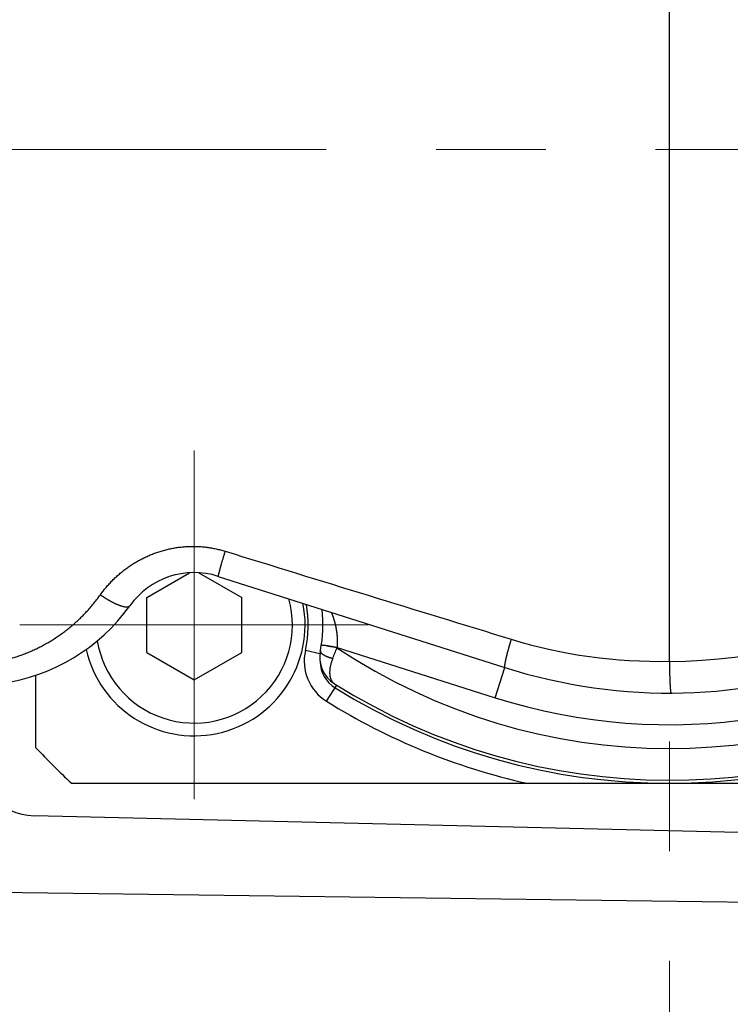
# Model space of a CAD drawing. Header units: millimetres. Extents: x 0 to 1300, y 0 to 891.
# Tile 30 of 133: x 583 to 605, y 276 to 307. Entities that reach past the tile are written whole.
import ezdxf

# ---------------------------------------------------------------- set-up
doc = ezdxf.new("R2010")
doc.units = ezdxf.units.MM
doc.header["$LTSCALE"] = 0.545669
doc.linetypes.add('CENTER', pattern=[50.8, 31.75, -6.35, 6.35, -6.35])
for name, color, linetype in [('NoLayerName_001', 7, 'Continuous'), ('NoLayerName_004', 7, 'Continuous'), ('NoLayerName_007', 7, 'Continuous')]:
    doc.layers.add(name, color=color, linetype=linetype)
doc.styles.get("Standard").update_dxf_attribs({"font": 'txt', "bigfont": 'extfont2'})
doc.dimstyles.get("Standard").update_dxf_attribs({"dimtxt": 2.5, "dimasz": 2.5, "dimexe": 1, "dimexo": 1, "dimtad": 1, "dimdec": 3, "dimzin": 0, "dimdsep": 46, "dimtxsty": 'Standard', "dimcen": 2.5, "dimadec": 3, "dimazin": 0, "dimtfac": 0.75, "dimtdec": 3, "dimtmove": 0, "dimatfit": 3, "dimfxl": 1, "dimarcsym": 0})

# ---------------------------------------------------------------- blocks, each defined once
blk = doc.blocks.new('_OPEN30')
at = {"color": 0, "linetype": 'ByBlock', "lineweight": -2}
for p, q in [((-1, 0.267949), (0, 0)), ((0, 0), (-1, -0.267949)), ((0, 0), (-1, 0))]:
    blk.add_line(p, q, dxfattribs=at)
blk = doc.blocks.new('*D140')
at = {"layer": 'Defpoints', "color": 0}
for p in [(536.505, 303.224), (536.605, 303.224), (603.505, 260.393), (603.505, 260.293), (548.748, 208.383)]:
    blk.add_point(p, dxfattribs=at)
at = {"layer": 'NoLayerName_001', "color": 0, "linetype": 'Continuous', "lineweight": 13}
for p, q in [((533.505, 303.224), (490.992, 303.224)), ((603.505, 257.293), (603.505, 190.711))]:
    blk.add_line(p, q, dxfattribs=at)
blk.add_arc((603.505, 303.224), 109.513, 182.35452, 267.64548, dxfattribs=at)
at = {"layer": 'NoLayerName_001', "color": 0, "lineweight": 13, "xscale": 4.5, "yscale": 4.5, "zscale": 4.5}
for p, rotation in [((493.992, 303.224), 91.17725752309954), ((603.505, 193.711), 358.8227424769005)]:
    blk.add_blockref('_OPEN30', p, dxfattribs=dict(at, rotation=rotation))
at = {"layer": 'NoLayerName_001', "color": 0, "lineweight": 13, "insert": (518.353, 247.813), "char_height": 9.6, "attachment_point": 5, "rotation": 303.0533}
blk.add_mtext('\\W0.8594;90%%d', dxfattribs=at)
blk = doc.blocks.new('DIM_0002')
at = {"color": 3, "linetype": 'Continuous', "lineweight": 13}
blk.add_arc((56.562, 59.562), 56.562, 0, 270, dxfattribs=at)

msp = doc.modelspace()

# ---------------------------------------------------------------- linework, layer by layer
at = {"layer": 'NoLayerName_001', "color": 2, "linetype": 'CENTER', "lineweight": 13}
msp.add_line((603.5047, 260.2928), (603.5047, 334.6208), dxfattribs=at)
at = {"layer": 'NoLayerName_001', "color": 4, "linetype": 'CENTER', "lineweight": 13}
msp.add_line((648.1118, 303.2238), (536.5047, 303.2238), dxfattribs=at)
at = {"layer": 'NoLayerName_001', "color": 110, "linetype": 'CENTER', "lineweight": 13}
for p, q in [((588.5047, 293.7238), (588.5047, 282.7238)), ((583.0047, 288.2238), (594.0047, 288.2238))]:
    msp.add_line(p, q, dxfattribs=at)
at = {"layer": 'NoLayerName_001', "color": 7, "linetype": 'Continuous', "lineweight": 25}
for p, q in [((587.0047, 289.0898), (588.3548, 289.8693)), ((588.6546, 289.8693), (590.0047, 289.0898)), ((587.0047, 287.3577), (587.0047, 289.0898)), ((590.0047, 287.3577), (590.0047, 289.0898)), ((587.0047, 287.3577), (588.5047, 286.4917)), ((588.5047, 286.4917), (590.0047, 287.3577)), ((622.4571, 281.2725), (583.4571, 282.2011)), ((547.0316, 280.2679), (622.4777, 279.2511))]:
    msp.add_line(p, q, dxfattribs=at)
for centre, radius, start, end in [((588.5047, 288.2238), 3.1, 189.30562, 15.39634), ((588.5047, 288.2238), 3.5, 192.80257, 11.23296), ((583.5047, 284.2005), 2, 180, 268.63607)]:
    msp.add_arc(centre, radius, start, end, dxfattribs=at)
at = {"layer": 'NoLayerName_004', "color": 30, "linetype": 'Continuous', "lineweight": 25}
for p, q in [((603.5047, 287.0738), (603.5047, 319.3738)), ((589.2622, 289.7562), (598.308, 286.88))]:
    msp.add_line(p, q, dxfattribs=at)
for centre, radius, start, end in [((603.5047, 303.2238), 16.15, 270, 327.79993), ((603.5047, 303.2238), 17.15, 252.36152, 327.79993), ((1818.6836, 4271.8153), 4166.7035, 252.84208, 252.9719927), ((588.5047, 287.3738), 2.5, 72.36152, 144.38379), ((581.5947, 292.3238), 6, 277.78366, 324.38379), ((603.2074, 303.1479), 16.0766, 253.01046, 271.05966)]:
    msp.add_arc(centre, radius, start, end, dxfattribs=at)
for points, knots in [([(585.5426, 289.1732), (585.5721, 289.2128), (585.63, 289.2928), (585.7237, 289.4077), (585.8215, 289.5193), (585.9238, 289.627), (586.0304, 289.7305), (586.1411, 289.8298), (586.2556, 289.9245), (586.3739, 290.0144), (586.4958, 290.0994), (586.621, 290.1794), (586.7493, 290.2542), (586.8805, 290.3237), (587.0145, 290.3877), (587.1509, 290.4461), (587.2897, 290.4988), (587.4306, 290.5456), (587.5733, 290.5866), (587.7177, 290.6215), (587.8634, 290.6503), (588.0102, 290.673), (588.1579, 290.6894), (588.3063, 290.6994), (588.455, 290.7031), (588.6037, 290.7003), (588.7522, 290.6912), (588.9002, 290.6756), (589.0473, 290.6539), (589.193, 290.6256), (589.3375, 290.5919), (589.4321, 290.5633), (589.4795, 290.5498)], [0, 0, 0, 0, 0.1480036, 0.2962164, 0.4445937, 0.5930905, 0.7416633, 0.8902712, 1.038878, 1.1874547, 1.3359925, 1.4844944, 1.6329634, 1.7814036, 1.9298214, 2.0782265, 2.2266335, 2.3750572, 2.5235006, 2.6719654, 2.8204549, 2.9689754, 3.1175381, 3.2661597, 3.4148617, 3.5636283, 3.7124078, 3.8611446, 4.009782, 4.1582647, 4.3065405, 4.454563, 4.454563, 4.454563, 4.454563]), ([(589.4795, 290.5498), (589.4741, 290.5323), (589.4632, 290.4973), (589.4471, 290.4448), (589.431, 290.3922), (589.4164, 290.344), (589.4032, 290.3002), (589.3914, 290.2607), (589.3797, 290.2212), (589.3693, 290.186), (589.3604, 290.1553), (589.3527, 290.1289), (589.3451, 290.1025), (589.3376, 290.076), (589.3301, 290.0496), (589.3226, 290.0231), (589.3153, 289.9967), (589.3093, 289.9746), (589.3045, 289.9569), (589.3009, 289.9437), (589.2974, 289.9304), (589.2939, 289.9171), (589.2904, 289.9038), (589.287, 289.8905), (589.2836, 289.8771), (589.2803, 289.8638), (589.277, 289.8504), (589.2739, 289.837), (589.2708, 289.8237), (589.2679, 289.8103), (589.2651, 289.7968), (589.2629, 289.7833), (589.26, 289.7698), (589.2618, 289.7608), (589.2622, 289.7562)], [0, 0, 0, 0, 0.0549528, 0.10990564, 0.16485902, 0.2198131, 0.26102838, 0.30224263, 0.34345526, 0.38466726, 0.41214298, 0.43962058, 0.46710097, 0.49458422, 0.522067, 0.54954519, 0.57701473, 0.60447229, 0.61819873, 0.63192692, 0.64565946, 0.65939899, 0.67314814, 0.68690961, 0.70068427, 0.7144613, 0.72822529, 0.74196108, 0.75565386, 0.76929478, 0.78301046, 0.79699965, 0.81037049, 0.8240684, 0.8240684, 0.8240684, 0.8240684]), ([(581.4188, 286.9642), (581.4726, 286.9662), (581.5802, 286.9691), (581.7413, 286.981), (581.9021, 286.9975), (582.0623, 287.0193), (582.2219, 287.0462), (582.3805, 287.0781), (582.5381, 287.115), (582.6943, 287.1569), (582.8492, 287.2037), (583.0024, 287.2553), (583.1539, 287.3116), (583.3036, 287.3726), (583.4514, 287.4382), (583.597, 287.5083), (583.7404, 287.5828), (583.8814, 287.6617), (584.02, 287.7448), (584.1559, 287.8322), (584.2892, 287.9236), (584.4196, 288.0191), (584.5471, 288.1185), (584.6716, 288.2218), (584.7929, 288.3288), (584.9108, 288.4394), (585.0254, 288.5536), (585.1365, 288.6712), (585.2439, 288.792), (585.3475, 288.916), (585.4477, 289.0427), (585.5107, 289.13), (585.5426, 289.1732)], [0, 0, 0, 0, 0.1613513, 0.3228509, 0.4844734, 0.64619, 0.8079692, 0.9697772, 1.1315793, 1.2933403, 1.4550479, 1.6167143, 1.7783504, 1.9399646, 2.101563, 2.2631502, 2.4247292, 2.5863033, 2.7478795, 2.9094648, 3.071065, 3.2326855, 3.3943311, 3.5560066, 3.717717, 3.8794535, 4.0411918, 4.2029055, 4.3645676, 4.5261507, 4.6876279, 4.848973, 4.848973, 4.848973, 4.848973]), ([(585.5426, 289.1732), (585.5507, 289.1677), (585.5667, 289.1565), (585.591, 289.1399), (585.6155, 289.1236), (585.64, 289.1074), (585.6647, 289.0914), (585.6895, 289.0757), (585.7145, 289.0601), (585.7395, 289.0448), (585.7647, 289.0296), (585.79, 289.0147), (585.8155, 289), (585.8411, 288.9855), (585.8668, 288.9713), (585.8926, 288.9573), (585.9185, 288.9435), (585.9446, 288.9301), (585.9709, 288.9169), (585.9974, 288.9042), (586.024, 288.8918), (586.0509, 288.8798), (586.078, 288.8683), (586.1053, 288.8573), (586.1329, 288.8467), (586.1607, 288.8367), (586.1887, 288.8273), (586.2168, 288.8186), (586.2449, 288.8107), (586.2731, 288.8036), (586.3015, 288.7977), (586.3308, 288.7935), (586.3614, 288.7915), (586.3929, 288.7922), (586.4234, 288.7975), (586.4525, 288.8079), (586.4653, 288.8232), (586.4723, 288.8296)], [0, 0, 0, 0, 0.0293835, 0.0587728, 0.0881668, 0.1175641, 0.1469635, 0.1763638, 0.205764, 0.235163, 0.2645598, 0.2939534, 0.323343, 0.3527278, 0.382107, 0.4114806, 0.4408499, 0.470217, 0.4995855, 0.5289599, 0.5583461, 0.5877514, 0.6171845, 0.6466558, 0.6761773, 0.7057555, 0.7353235, 0.7647746, 0.7940059, 0.8229318, 0.851776, 0.8811448, 0.9117619, 0.943674, 0.9751102, 1.0048425, 1.0335416, 1.0335416, 1.0335416, 1.0335416]), ([(598.5098, 287.7729), (598.5058, 287.7599), (598.4977, 287.7338), (598.4858, 287.6946), (598.4759, 287.6619), (598.4681, 287.6358), (598.4623, 287.6161), (598.4565, 287.5965), (598.4507, 287.5768), (598.445, 287.5572), (598.4393, 287.5375), (598.4337, 287.5178), (598.4281, 287.4981), (598.4226, 287.4784), (598.417, 287.4587), (598.4116, 287.439), (598.4061, 287.4192), (598.4007, 287.3995), (598.3954, 287.3797), (598.3901, 287.36), (598.3848, 287.3402), (598.3797, 287.3204), (598.3745, 287.3005), (598.3694, 287.2807), (598.3644, 287.2608), (598.3595, 287.2409), (598.3546, 287.221), (598.3498, 287.201), (598.3451, 287.1811), (598.3404, 287.1612), (598.3359, 287.1414), (598.3314, 287.1215), (598.3271, 287.1016), (598.3229, 287.0816), (598.3189, 287.0614), (598.315, 287.0411), (598.3114, 287.0206), (598.308, 287.0001), (598.3049, 286.9799), (598.3022, 286.9601), (598.3009, 286.947), (598.3002, 286.9406)], [0, 0, 0, 0, 0.04095604, 0.08191597, 0.12287787, 0.14335897, 0.16383986, 0.18432032, 0.20480011, 0.22527902, 0.24575683, 0.26623334, 0.28670833, 0.3071816, 0.32765295, 0.34812219, 0.36858922, 0.38905514, 0.40952183, 0.42999119, 0.45046516, 0.47094569, 0.49143474, 0.51193433, 0.53244479, 0.55295878, 0.5734668, 0.59395937, 0.61442707, 0.63486051, 0.65525052, 0.67560559, 0.69596908, 0.71638887, 0.73691338, 0.75759168, 0.7784492, 0.79930762, 0.81988748, 0.83991083, 0.85921776, 0.85921776, 0.85921776, 0.85921776]), ([(598.3002, 286.9406), (598.2998, 286.9341), (598.2993, 286.9202), (598.297, 286.8985), (598.3052, 286.8862), (598.308, 286.88)], [0, 0, 0, 0, 0.019790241, 0.042224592, 0.062479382, 0.062479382, 0.062479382, 0.062479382]), ([(603.5047, 287.0738), (603.5047, 287.0626), (603.5047, 287.0403), (603.5048, 287.0068), (603.5051, 286.9733), (603.5054, 286.9399), (603.5057, 286.9064), (603.5062, 286.8729), (603.5066, 286.8394), (603.5072, 286.806), (603.5079, 286.7669), (603.5089, 286.7223), (603.5099, 286.6777), (603.5109, 286.6386), (603.5118, 286.6052), (603.5128, 286.5717), (603.5139, 286.5382), (603.515, 286.5048), (603.5163, 286.4713), (603.5175, 286.4434), (603.5184, 286.4211), (603.5192, 286.4044), (603.52, 286.3877), (603.5208, 286.371), (603.5217, 286.3543), (603.5226, 286.3376), (603.5236, 286.3209), (603.5246, 286.3042), (603.5257, 286.2875), (603.5268, 286.2708), (603.528, 286.254), (603.5292, 286.2373), (603.5306, 286.2206), (603.532, 286.2039), (603.5336, 286.1872), (603.5353, 286.1706), (603.5371, 286.154), (603.5391, 286.1374), (603.5414, 286.1208), (603.5435, 286.1097), (603.5445, 286.1042)], [0, 0, 0, 0, 0.0334773, 0.06695466, 0.10043214, 0.13390978, 0.16738758, 0.20086549, 0.23434344, 0.26782131, 0.30129897, 0.35151478, 0.40172936, 0.43520528, 0.46868153, 0.50215884, 0.53563796, 0.56911968, 0.60260304, 0.63608479, 0.65282404, 0.66956166, 0.68629726, 0.70303047, 0.71976105, 0.73649019, 0.7532199, 0.76995218, 0.78668914, 0.80343288, 0.82018561, 0.83694949, 0.85372169, 0.87049074, 0.88724458, 0.9039716, 0.92066064, 0.93731607, 0.95407573, 0.97103667, 0.97103667, 0.97103667, 0.97103667]), ([(603.5445, 286.1042), (603.5457, 286.0989), (603.5466, 286.0876), (603.5536, 286.0787), (603.5564, 286.0738)], [0, 0, 0, 0, 0.016310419, 0.032952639, 0.032952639, 0.032952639, 0.032952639])]:
    msp.add_open_spline(points, degree=3, knots=knots, dxfattribs=at)
at = {"layer": 'NoLayerName_007', "color": 30, "linetype": 'Continuous', "lineweight": 25}
for p, q in [((592.6572, 287.5704), (592.5178, 287.5878)), ((593.0124, 287.5145), (592.6572, 287.5704)), ((593.0124, 287.5145), (598.005, 285.927)), ((592.4736, 287.3154), (592.0139, 287.4206)), ((598.005, 285.927), (598.308, 286.88)), ((583.5047, 284.3492), (583.5047, 286.6388)), ((592.6844, 285.8119), (593.0025, 286.3237)), ((584.6301, 283.2238), (622.3793, 283.2238))]:
    msp.add_line(p, q, dxfattribs=at)
for centre, radius, start, end in [((588.5047, 288.2238), 3.6, 347.109, 10.35313), ((588.5047, 288.2238), 4.0632, 348.45603, 6.9417), ((603.5047, 303.2238), 18.15, 252.36152, 305.11141), ((576.3072, 293.8511), 17.8686, 338.00718, 339.19602), ((588.5047, 288.2238), 4.5632, 350.93324, 351.05805), ((603.5047, 303.2238), 18.9, 236.27357, 303.51886), ((593.4761, 287.086), 1.5, 167.109, 238.14187), ((593.4655, 287.2105), 1, 168.45603, 237.91508), ((593.4761, 287.086), 1, 181.30043, 238.14187), ((603.5047, 303.2238), 19.9, 237.91508, 301.71918), ((603.5047, 303.2238), 20, 238.14187, 301.85813), ((603.5047, 303.2238), 20.5, 238.14187, 257.31962), ((603.5047, 303.2238), 27.5, 223.34176, 226.65824)]:
    msp.add_arc(centre, radius, start, end, dxfattribs=at)
for points, knots in [([(592.8319, 288.6212), (592.8353, 288.6125), (592.8423, 288.5949), (592.8507, 288.5729), (592.8573, 288.5552), (592.8622, 288.5419), (592.867, 288.5287), (592.8717, 288.5154), (592.8764, 288.502), (592.8811, 288.4887), (592.8856, 288.4753), (592.8901, 288.4619), (592.8945, 288.4484), (592.8989, 288.435), (592.9031, 288.4215), (592.9074, 288.408), (592.9115, 288.3945), (592.9156, 288.3809), (592.9196, 288.3674), (592.9235, 288.3538), (592.9274, 288.3402), (592.9311, 288.3266), (592.9349, 288.3129), (592.9385, 288.2993), (592.9421, 288.2856), (592.9456, 288.2719), (592.949, 288.2581), (592.9523, 288.2444), (592.9556, 288.2306), (592.9588, 288.2169), (592.9619, 288.2031), (592.9649, 288.1893), (592.9679, 288.1754), (592.9708, 288.1616), (592.9736, 288.1477), (592.9763, 288.1338), (592.979, 288.12), (592.9815, 288.106), (592.984, 288.0921), (592.9865, 288.0782), (592.988, 288.0689), (592.9888, 288.0642)], [0, 0, 0, 0, 0.02825684, 0.05652066, 0.07075605, 0.08489772, 0.0989969, 0.11310391, 0.12723606, 0.14138376, 0.15553666, 0.16968527, 0.18382769, 0.1979661, 0.21210274, 0.2262398, 0.24037858, 0.25451871, 0.26865966, 0.28280092, 0.29694196, 0.31108253, 0.32522278, 0.3393629, 0.35350308, 0.36764353, 0.38178444, 0.39592579, 0.41006754, 0.42420961, 0.43835196, 0.45249454, 0.46663731, 0.48078025, 0.49492332, 0.5090665, 0.52320978, 0.53735315, 0.55149661, 0.56564013, 0.57978368, 0.57978368, 0.57978368, 0.57978368]), ([(592.9888, 288.0642), (592.9895, 288.0596), (592.991, 288.0503), (592.9932, 288.0363), (592.9953, 288.0223), (592.9973, 288.0083), (592.9992, 287.9943), (593.001, 287.9803), (593.0028, 287.9662), (593.0045, 287.9522), (593.006, 287.9381), (593.0075, 287.9241), (593.009, 287.91), (593.0103, 287.8959), (593.0115, 287.8818), (593.0127, 287.8677), (593.0137, 287.8536), (593.0147, 287.8395), (593.0156, 287.8254), (593.0164, 287.8113), (593.0171, 287.7972), (593.0178, 287.783), (593.0183, 287.7689), (593.0188, 287.7548), (593.0191, 287.7406), (593.0194, 287.7265), (593.0196, 287.7123), (593.0197, 287.6982), (593.0197, 287.684), (593.0196, 287.6699), (593.0194, 287.6557), (593.0191, 287.6416), (593.0187, 287.6275), (593.0183, 287.6133), (593.0177, 287.5992), (593.0171, 287.585), (593.0163, 287.5709), (593.0155, 287.5568), (593.0146, 287.5427), (593.0136, 287.5286), (593.0128, 287.5192), (593.0124, 287.5145)], [0, 0, 0, 0, 0.01414355, 0.02828707, 0.04243057, 0.05657402, 0.07071742, 0.08486079, 0.09900413, 0.11314746, 0.12729081, 0.1414342, 0.15557767, 0.16972123, 0.18386487, 0.1980086, 0.21215242, 0.22629634, 0.24044037, 0.25458455, 0.26872891, 0.28287347, 0.29701829, 0.31116341, 0.32530888, 0.33945478, 0.35360116, 0.36774798, 0.38189507, 0.3960423, 0.41018951, 0.42433658, 0.43848337, 0.45262975, 0.4667756, 0.48092081, 0.49506526, 0.50920885, 0.52335148, 0.53749306, 0.5516335, 0.5516335, 0.5516335, 0.5516335]), ([(592.6572, 287.5704), (592.6556, 287.5704), (592.6525, 287.5706), (592.6478, 287.5707), (592.6431, 287.5709), (592.6384, 287.5712), (592.6338, 287.5714), (592.6291, 287.5716), (592.6244, 287.5718), (592.6197, 287.5721), (592.615, 287.5724), (592.6102, 287.5727), (592.6055, 287.573), (592.6007, 287.5733), (592.5958, 287.5736), (592.591, 287.574), (592.5861, 287.5744), (592.5813, 287.5748), (592.5764, 287.5752), (592.5717, 287.5756), (592.567, 287.5761), (592.5624, 287.5766), (592.5579, 287.5771), (592.5536, 287.5776), (592.5494, 287.5782), (592.5452, 287.5789), (592.5408, 287.5796), (592.5362, 287.5805), (592.531, 287.5815), (592.5258, 287.5829), (592.5198, 287.5833), (592.5185, 287.5867), (592.5178, 287.5878)], [0, 0, 0, 0, 0.00471041, 0.00940506, 0.01408884, 0.01876666, 0.02344341, 0.02812398, 0.03281329, 0.03751625, 0.04223776, 0.04698275, 0.05175613, 0.05656282, 0.06140759, 0.06628522, 0.07117497, 0.07605478, 0.08090263, 0.08569658, 0.09041471, 0.09503522, 0.0995364, 0.10389666, 0.10811681, 0.11232146, 0.11667828, 0.12135513, 0.12651982, 0.13233906, 0.13818713, 0.14223188, 0.14223188, 0.14223188, 0.14223188]), ([(593.0109, 287.5047), (593.0014, 287.5062), (592.9777, 287.51), (592.9493, 287.5147), (592.9256, 287.5185), (592.9114, 287.5207), (592.8829, 287.525), (592.8544, 287.5292), (592.826, 287.5336), (592.8117, 287.5359), (592.7975, 287.5382), (592.7833, 287.5407), (592.7691, 287.5433), (592.755, 287.546), (592.7408, 287.5489), (592.7267, 287.5519), (592.7127, 287.5552), (592.6987, 287.5586), (592.6848, 287.5623), (592.6709, 287.5662), (592.6618, 287.569), (592.6572, 287.5704)], [0, 0, 0, 0, 0.0287943, 0.07198572, 0.08638076, 0.10077404, 0.11516564, 0.17274189, 0.18714534, 0.20155559, 0.21597222, 0.23039228, 0.24481302, 0.25923213, 0.27364783, 0.28805891, 0.30246479, 0.31686564, 0.33126238, 0.34565678, 0.36005154, 0.36005154, 0.36005154, 0.36005154]), ([(592.8756, 287.1595), (592.8711, 287.1606), (592.8621, 287.1629), (592.8486, 287.1666), (592.8352, 287.1703), (592.8218, 287.1742), (592.8084, 287.1783), (592.7951, 287.1824), (592.7818, 287.1867), (592.7686, 287.1912), (592.7554, 287.1958), (592.7423, 287.2006), (592.7292, 287.2055), (592.7162, 287.2106), (592.7033, 287.2158), (592.6904, 287.2212), (592.6776, 287.2268), (592.6649, 287.2325), (592.6522, 287.2385), (592.6397, 287.2447), (592.6274, 287.2512), (592.6151, 287.2579), (592.603, 287.2649), (592.5911, 287.2722), (592.5794, 287.2798), (592.5678, 287.2877), (592.5565, 287.296), (592.5456, 287.3045), (592.535, 287.3135), (592.5247, 287.3229), (592.5151, 287.333), (592.5061, 287.344), (592.4981, 287.3561), (592.4914, 287.369), (592.4866, 287.3827), (592.484, 287.3967), (592.4854, 287.406), (592.4858, 287.4106)], [0, 0, 0, 0, 0.01394635, 0.02789449, 0.04184419, 0.05579529, 0.06974773, 0.0837015, 0.09765669, 0.11161347, 0.12557211, 0.13953295, 0.15349643, 0.16746309, 0.18143326, 0.19540504, 0.20937597, 0.22334441, 0.23730956, 0.25127162, 0.26523183, 0.27919254, 0.29315731, 0.307131, 0.32111937, 0.3351141, 0.34908991, 0.36302411, 0.37689875, 0.39073519, 0.40464541, 0.41879746, 0.43334143, 0.44800939, 0.462455, 0.47652655, 0.49038178, 0.49038178, 0.49038178, 0.49038178]), ([(592.8756, 287.1595), (592.8721, 287.1506), (592.865, 287.133), (592.8551, 287.1063), (592.8456, 287.0794), (592.8366, 287.0523), (592.8281, 287.0251), (592.8202, 286.9976), (592.8129, 286.9701), (592.8062, 286.9423), (592.8002, 286.9144), (592.7948, 286.8864), (592.7901, 286.8582), (592.7861, 286.8299), (592.783, 286.8015), (592.7807, 286.773), (592.7794, 286.7445), (592.7791, 286.7159), (592.7799, 286.6874), (592.7818, 286.6588), (592.7848, 286.6303), (592.7892, 286.6019), (592.7951, 286.5739), (592.8026, 286.5462), (592.8119, 286.5191), (592.8232, 286.4927), (592.8366, 286.4672), (592.8521, 286.4428), (592.8697, 286.4197), (592.8893, 286.3986), (592.9105, 286.3792), (592.9265, 286.3688), (592.9343, 286.3633)], [0, 0, 0, 0, 0.02849222, 0.05700264, 0.08552539, 0.11405577, 0.14259036, 0.17112708, 0.19966524, 0.22820567, 0.25675073, 0.28530439, 0.31386808, 0.34243285, 0.37099175, 0.39954289, 0.42808991, 0.45664238, 0.48521628, 0.51383437, 0.54251359, 0.57121244, 0.59988826, 0.62852658, 0.65714568, 0.68580118, 0.71458699, 0.74351163, 0.77244624, 0.80128406, 0.82996484, 0.85848939, 0.85848939, 0.85848939, 0.85848939])]:
    msp.add_open_spline(points, degree=3, knots=knots, dxfattribs=at)

# ---------------------------------------------------------------- block references
at = {"layer": 'NoLayerName_001', "color": 3, "linetype": 'Continuous', "lineweight": 13}
msp.add_blockref('DIM_0002', (546.9427, 243.6618), dxfattribs=at)

# ---------------------------------------------------------------- dimensions: what is measured, and where the dimension line sits
dim = msp.add_angular_dim_2l(base=(548.7484, 208.383), line1=((603.5047, 260.2928), (603.5047, 260.3928)), line2=((536.5047, 303.2238), (536.6047, 303.2238)), text='\\W0.8594;<>', dimstyle='Standard', override={"dimtxt": 9.6, "dimasz": 4.5, "dimexe": 3, "dimexo": 3, "dimgap": 3, "dimblk": 'OPEN30', "dimclrd": 0, "dimclre": 0, "dimclrt": 0, "dimazin": 2, "dimtp": 0, "dimtm": 0, "dimlwd": 13, "dimlwe": 13}, dxfattribs=at)
dim.commit()
dim.dimension.update_dxf_attribs({"geometry": '*D140', "text_midpoint": (511.7152, 243.4934), "dimtype": 162})

doc.saveas('drawing.dxf')
